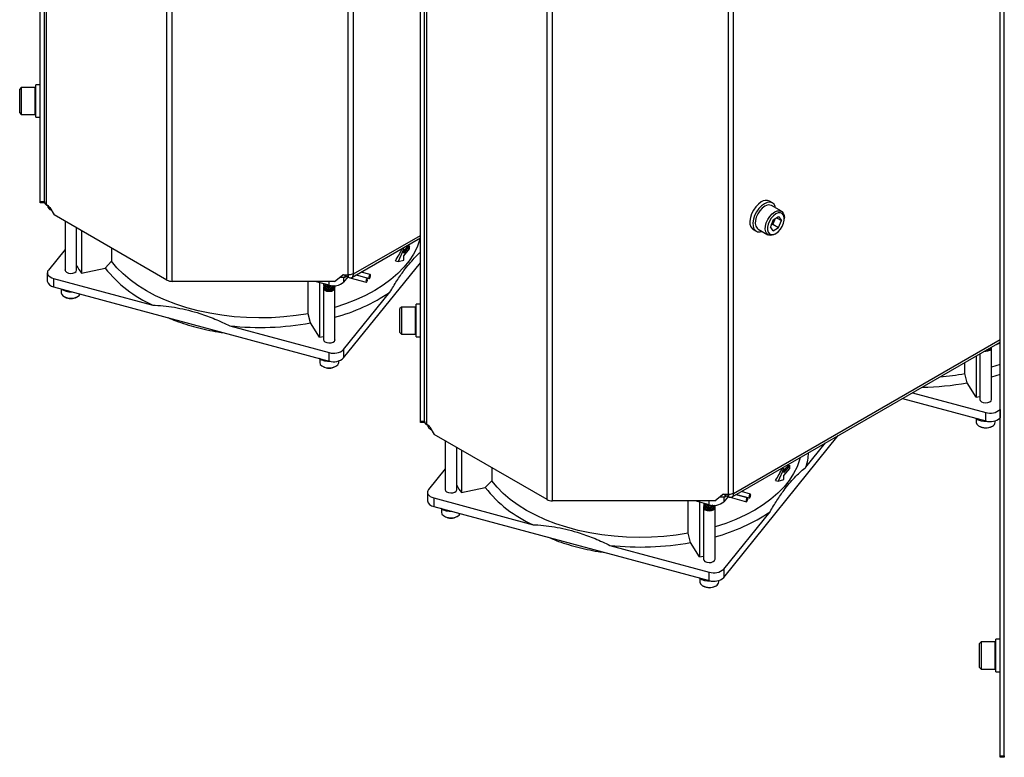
# Model space of a CAD drawing. Header units: millimetres. Extents: x 16 to 577, y 6 to 416.
# Tile 49 of 119: x 343 to 395, y 250 to 288. Entities that reach past the tile are written whole.
import ezdxf

# ---------------------------------------------------------------- set-up
doc = ezdxf.new("R2010")
doc.units = ezdxf.units.MM

msp = doc.modelspace()

# ---------------------------------------------------------------- linework, layer by layer
at = {"color": 7, "linetype": 'Continuous', "lineweight": 25}
for p, q in [((344.1332, 278.8444), (344.1332, 327.4286)), ((344.3475, 278.8444), (344.3475, 327.4286)), ((344.3484, 278.8213), (344.3484, 327.2888)), ((344.4635, 278.6609), (344.4635, 327.1284)), ((350.7966, 274.7133), (350.7966, 323.764)), ((351.0744, 274.6468), (351.0744, 323.6976)), ((360.6128, 275.034), (360.6128, 323.2974)), ((360.335, 274.9968), (360.335, 323.231)), ((364.1343, 267.2981), (364.1343, 315.8823)), ((364.3486, 267.2981), (364.3486, 315.8823)), ((364.3494, 267.2749), (364.3494, 315.7424)), ((364.4645, 267.1145), (364.4645, 315.5821)), ((370.7976, 263.1669), (370.7976, 312.2177)), ((371.0754, 263.1005), (371.0754, 312.1513)), ((380.336, 263.4504), (380.336, 311.6847)), ((380.6138, 263.4877), (380.6138, 311.7511)), ((394.6409, 249.687), (394.6409, 298.2712)), ((394.8552, 249.687), (394.8552, 298.2712)), ((394.856, 249.6638), (394.856, 298.1314)), ((344.1332, 284.9876), (343.9047, 284.9876)), ((343.9047, 283.2733), (343.9047, 284.9876)), ((343.1332, 284.8447), (343.0475, 284.759)), ((343.0475, 283.6263), (343.0475, 284.759)), ((343.869, 284.8447), (343.1332, 284.8447)), ((343.1332, 284.8447), (343.1332, 283.5576)), ((343.869, 283.5576), (343.869, 284.8447)), ((344.3484, 284.559), (344.3475, 284.559)), ((343.0475, 283.5019), (343.0475, 283.6263)), ((343.0475, 283.5019), (343.1332, 283.4162)), ((343.1332, 283.5576), (343.1332, 283.4162)), ((343.1332, 283.4162), (343.869, 283.4162)), ((343.869, 283.4162), (343.869, 283.5576)), ((344.3475, 283.7019), (344.3484, 283.7019)), ((343.9047, 283.2733), (344.1332, 283.2733)), ((344.1332, 278.8444), (344.3475, 278.8444)), ((344.1332, 278.7761), (344.1332, 278.8444)), ((344.3475, 278.7761), (344.1332, 278.7761)), ((344.3475, 278.8444), (344.3475, 278.7761)), ((382.6598, 278.7709), (382.4982, 278.8642)), ((344.4635, 278.6609), (344.5645, 278.6026)), ((344.4904, 278.6454), (344.4904, 278.6453)), ((344.5674, 278.6009), (344.4904, 278.6453)), ((344.6359, 278.5272), (344.8589, 278.141)), ((383.1339, 278.3322), (382.6136, 278.6326)), ((350.7966, 274.7133), (344.8589, 278.141)), ((345.4339, 277.8091), (345.4339, 275.2174)), ((382.6916, 277.8861), (382.5458, 277.5103)), ((382.6801, 277.6461), (382.6213, 277.705)), ((382.7968, 277.9469), (382.6801, 277.6461)), ((382.6916, 277.8861), (382.9832, 278.0544)), ((382.8764, 277.9928), (383.129, 277.847)), ((382.9832, 278.0544), (383.129, 277.847)), ((382.9832, 277.4712), (383.129, 277.847)), ((383.2818, 277.9352), (383.2818, 278.0052)), ((346.0416, 275.2174), (346.0416, 277.4582)), ((346.2913, 277.3141), (346.2913, 275.082)), ((381.6411, 277.3795), (381.8027, 277.2862)), ((381.8994, 277.3954), (382.4196, 277.095)), ((382.6916, 277.3029), (382.5458, 277.5103)), ((382.6801, 277.6461), (382.5749, 277.5854)), ((382.6801, 277.6461), (382.9832, 277.4712)), ((382.6916, 277.3029), (382.9832, 277.4712)), ((360.5314, 274.8542), (364.1343, 276.9341)), ((360.6128, 275.034), (364.1343, 277.0669)), ((382.7768, 277.1304), (382.8374, 277.1654)), ((345.4339, 276.3306), (344.5554, 275.2431)), ((347.8831, 276.3951), (347.8831, 275.7081)), ((363.2617, 276.3495), (362.9598, 275.6841)), ((363.1836, 276.3705), (363.2617, 276.3495)), ((363.5636, 276.5074), (363.2617, 276.1337)), ((363.2617, 275.982), (363.5636, 276.3558)), ((363.2617, 276.1337), (363.2617, 276.3495)), ((363.4964, 276.5255), (363.5636, 276.5074)), ((363.5636, 276.3558), (363.5636, 276.5074)), ((347.8831, 275.7081), (347.5471, 275.3458)), ((360.0921, 270.6174), (364.1343, 275.6216)), ((362.8161, 275.7228), (362.9598, 275.6841)), ((362.9598, 275.6841), (363.2617, 275.7662)), ((363.2617, 275.7662), (363.2617, 275.982)), ((344.5018, 275.1037), (344.5018, 274.6604)), ((346.2913, 275.082), (347.5471, 275.3458)), ((361.4918, 275.009), (361.0197, 275.1361)), ((344.8318, 274.8047), (344.8318, 274.3614)), ((344.8318, 274.8047), (350.0598, 273.3973)), ((359.6207, 274.6468), (351.0744, 274.6468)), ((358.2277, 272.9433), (358.2277, 274.6468)), ((359.3327, 274.4473), (358.5913, 274.6468)), ((359.3327, 274.4473), (359.3327, 274.6468)), ((359.6207, 274.6468), (360.0284, 274.9797)), ((360.1478, 274.853), (359.8732, 274.853)), ((360.0789, 274.9968), (360.335, 274.9968)), ((360.3163, 274.8844), (360.0921, 274.6068)), ((360.0921, 274.853), (360.0921, 274.6068)), ((360.1478, 274.9968), (360.1478, 274.853)), ((360.2087, 274.8882), (360.1478, 274.853)), ((360.2087, 274.8882), (360.2087, 274.9968)), ((360.3057, 274.8712), (360.3864, 274.8495)), ((360.3097, 274.9968), (360.3097, 274.8882)), ((360.3097, 274.8882), (360.335, 274.8736)), ((360.335, 274.9968), (360.335, 274.8736)), ((360.4264, 274.8387), (361.2851, 274.6075)), ((360.6116, 275.0055), (360.5584, 275.0363)), ((361.3408, 274.8145), (360.7419, 274.9757)), ((360.7576, 274.9847), (361.4361, 274.8021)), ((344.8318, 274.3614), (359.3327, 270.4579)), ((345.2377, 274.2401), (345.2377, 274.0476)), ((358.8222, 274.5847), (358.8222, 271.7087)), ((359.0285, 274.2992), (359.0285, 271.5578)), ((359.0466, 274.5129), (359.0466, 274.5027)), ((359.0466, 274.4313), (359.0466, 274.421)), ((359.0466, 274.3496), (359.0466, 274.3394)), ((359.238, 274.198), (359.2275, 274.2011)), ((359.6181, 274.3802), (359.6181, 274.3904)), ((359.6277, 274.4178), (359.6277, 274.3405)), ((359.6362, 271.5578), (359.6362, 274.2992)), ((360.0921, 271.0607), (362.53, 274.0788)), ((345.3841, 273.8436), (345.4195, 273.8231)), ((346.056, 273.8231), (346.0913, 273.8436)), ((363.1343, 273.2984), (363.0486, 273.2127)), ((363.0486, 272.08), (363.0486, 273.2127)), ((363.87, 273.2984), (363.1343, 273.2984)), ((363.1343, 273.2984), (363.1343, 272.0112)), ((363.87, 272.0112), (363.87, 273.2984)), ((364.1343, 273.4412), (363.9057, 273.4412)), ((363.9057, 271.727), (363.9057, 273.4412)), ((358.35, 272.4577), (358.2277, 272.9433)), ((364.3494, 273.0127), (364.3486, 273.0127)), ((354.1047, 272.3085), (359.3327, 270.9011)), ((358.8222, 271.7087), (358.35, 272.4577)), ((363.0486, 271.9555), (363.0486, 272.08)), ((363.1343, 272.0112), (363.1343, 271.8698)), ((363.87, 271.8698), (363.87, 272.0112)), ((364.3486, 272.1555), (364.3494, 272.1555)), ((363.0486, 271.9555), (363.1343, 271.8698)), ((363.1343, 271.8698), (363.87, 271.8698)), ((363.9057, 271.727), (364.1343, 271.727)), ((380.6138, 263.4877), (394.6409, 271.5853)), ((360.0921, 271.0607), (360.0921, 270.6174)), ((380.5324, 263.3078), (394.6409, 271.4525)), ((394.1834, 268.4088), (394.1834, 271.1502)), ((358.8323, 270.5805), (358.8323, 270.388)), ((359.3327, 270.4579), (359.3327, 270.9011)), ((359.8323, 270.388), (359.8323, 270.4625)), ((393.3694, 270.7185), (393.3694, 268.5597)), ((393.5757, 270.8376), (393.5757, 268.4088)), ((358.9787, 270.184), (359.0141, 270.1636)), ((359.6506, 270.1636), (359.686, 270.184)), ((392.7749, 269.7943), (392.7749, 270.3753)), ((394.6409, 270.2779), (394.1834, 270.1296)), ((392.8972, 269.3087), (392.7749, 269.7943)), ((393.3694, 268.5597), (392.8972, 269.3087)), ((389.5038, 268.4869), (393.8799, 267.3089)), ((390.0274, 268.7892), (393.8799, 267.7521)), ((394.6393, 267.9117), (394.6409, 267.9136)), ((394.6393, 267.9117), (394.6393, 267.4684)), ((393.3796, 267.4315), (393.3796, 267.239)), ((393.8799, 267.3089), (393.8799, 267.7521)), ((394.6393, 267.4684), (394.6409, 267.4704)), ((364.1343, 267.2981), (364.3486, 267.2981)), ((364.1343, 267.2297), (364.1343, 267.2981)), ((364.3486, 267.2297), (364.1343, 267.2297)), ((364.3486, 267.2981), (364.3486, 267.2297)), ((364.4645, 267.1145), (364.5655, 267.0562)), ((364.4914, 267.099), (364.4914, 267.099)), ((364.5684, 267.0545), (364.4914, 267.099)), ((364.6369, 266.9808), (364.8599, 266.5947)), ((393.526, 267.035), (393.5613, 267.0145)), ((394.1978, 267.0145), (394.2332, 267.035)), ((394.3796, 267.239), (394.3796, 267.3135)), ((370.7976, 263.1669), (364.8599, 266.5947)), ((380.0931, 259.0711), (386.1217, 266.5344)), ((365.4349, 266.2627), (365.4349, 263.6711)), ((366.0426, 263.6711), (366.0426, 265.9119)), ((384.4171, 264.8675), (385.4508, 266.1471)), ((366.2923, 265.7678), (366.2923, 263.5356)), ((365.4349, 264.7843), (364.5564, 263.6967)), ((367.8841, 264.8488), (367.8841, 264.1617)), ((383.2627, 264.8031), (382.9609, 264.1378)), ((383.1847, 264.8242), (383.2627, 264.8031)), ((383.5646, 264.9611), (383.2627, 264.5873)), ((383.2627, 264.4357), (383.5646, 264.8094)), ((383.2627, 264.5873), (383.2627, 264.8031)), ((383.4974, 264.9791), (383.5646, 264.9611)), ((383.5646, 264.8094), (383.5646, 264.9611)), ((383.2627, 264.2199), (383.2627, 264.4357)), ((366.2923, 263.5356), (367.5481, 263.7995)), ((367.8841, 264.1617), (367.5481, 263.7995)), ((382.8171, 264.1765), (382.9609, 264.1378)), ((382.9609, 264.1378), (383.2627, 264.2199)), ((364.5029, 263.5573), (364.5029, 263.1141)), ((364.8328, 263.2583), (364.8328, 262.8151)), ((364.8328, 263.2583), (370.0608, 261.851)), ((379.6217, 263.1005), (380.0294, 263.4333)), ((380.1488, 263.3067), (379.8742, 263.3067)), ((380.0799, 263.4504), (380.336, 263.4504)), ((380.3173, 263.3381), (380.0931, 263.0605)), ((380.0931, 263.3067), (380.0931, 263.0605)), ((380.1488, 263.4504), (380.1488, 263.3067)), ((380.2097, 263.3419), (380.1488, 263.3067)), ((380.2097, 263.3419), (380.2097, 263.4504)), ((380.3067, 263.3249), (380.3874, 263.3031)), ((380.3108, 263.4504), (380.3108, 263.3419)), ((380.3108, 263.3419), (380.336, 263.3273)), ((380.336, 263.4504), (380.336, 263.3273)), ((380.4274, 263.2924), (381.2862, 263.0612)), ((380.6127, 263.4592), (380.5594, 263.4899)), ((381.3419, 263.2681), (380.7429, 263.4293)), ((380.7586, 263.4384), (381.4371, 263.2557)), ((381.4928, 263.4627), (381.0208, 263.5897)), ((364.8328, 262.8151), (379.3337, 258.9115)), ((365.2387, 262.6938), (365.2387, 262.5013)), ((379.6217, 263.1005), (371.0754, 263.1005)), ((378.2287, 261.397), (378.2287, 263.1005)), ((379.3337, 262.9009), (378.5923, 263.1005)), ((378.8232, 263.0383), (378.8232, 260.1624)), ((379.0295, 262.7529), (379.0295, 260.0115)), ((379.0477, 262.9666), (379.0477, 262.9564)), ((379.0477, 262.8849), (379.0477, 262.8747)), ((379.0477, 262.8033), (379.0477, 262.7931)), ((379.3337, 262.9009), (379.3337, 263.1005)), ((379.6191, 262.8339), (379.6191, 262.8441)), ((379.6287, 262.8714), (379.6287, 262.7942)), ((379.6372, 260.0115), (379.6372, 262.7529)), ((365.3851, 262.2972), (365.4205, 262.2768)), ((366.057, 262.2768), (366.0924, 262.2972)), ((379.2391, 262.6517), (379.2285, 262.6548)), ((380.0931, 259.5143), (382.531, 262.5324)), ((378.351, 260.9114), (378.2287, 261.397)), ((374.1057, 260.7621), (379.3337, 259.3548)), ((378.8232, 260.1624), (378.351, 260.9114)), ((379.3337, 258.9115), (379.3337, 259.3548)), ((380.0931, 259.5143), (380.0931, 259.0711)), ((378.8334, 259.0342), (378.8334, 258.8417)), ((378.9798, 258.6376), (379.0151, 258.6172)), ((379.6516, 258.6172), (379.687, 258.6376)), ((379.8334, 258.8417), (379.8334, 258.9162)), ((393.6409, 255.6873), (393.5552, 255.6016)), ((393.5552, 254.4689), (393.5552, 255.6016)), ((394.3766, 255.6873), (393.6409, 255.6873)), ((393.6409, 255.6873), (393.6409, 254.4001)), ((394.3766, 254.4001), (394.3766, 255.6873)), ((394.6409, 255.8302), (394.4123, 255.8302)), ((394.4123, 254.1159), (394.4123, 255.8302)), ((394.856, 255.4016), (394.8552, 255.4016)), ((393.5552, 254.3444), (393.5552, 254.4689)), ((393.6409, 254.4001), (393.6409, 254.2587)), ((394.3766, 254.2587), (394.3766, 254.4001)), ((394.8552, 254.5444), (394.856, 254.5444)), ((393.5552, 254.3444), (393.6409, 254.2587)), ((393.6409, 254.2587), (394.3766, 254.2587)), ((394.4123, 254.1159), (394.6409, 254.1159)), ((394.6409, 249.687), (394.8552, 249.687)), ((394.6409, 249.6187), (394.6409, 249.687)), ((394.8552, 249.6187), (394.6409, 249.6187)), ((394.8552, 249.687), (394.8552, 249.6187))]:
    msp.add_line(p, q, dxfattribs=at)
at = {"color": 7, "linetype": 'Continuous', "lineweight": 25, "flags": 128}
for points in [[(382.0697, 278.8217), (381.9189, 278.7127), (381.7777, 278.5666), (381.6548, 278.3925), (381.5579, 278.2014), (381.4932, 278.0054), (381.4648, 277.8166), (381.4743, 277.647), (381.5212, 277.5073), (381.6027, 277.4061), (381.6411, 277.3795)], [(382.8253, 278.5104), (382.8077, 278.5776), (382.743, 278.699), (382.6462, 278.7783), (382.5233, 278.8104), (382.382, 278.7935), (382.2313, 278.7284)], [(382.2313, 278.7284), (382.0805, 278.6194), (381.9393, 278.4733), (381.8164, 278.2992), (381.7195, 278.1081), (381.6549, 277.9121), (381.6264, 277.7233), (381.6359, 277.5537), (381.6829, 277.414), (381.7643, 277.3128), (381.875, 277.2567), (382.0082, 277.249), (382.1111, 277.2732)], [(382.2565, 278.5972), (382.1203, 278.4969), (381.9941, 278.3608), (381.8874, 278.199), (381.8081, 278.0234), (381.762, 277.8472), (381.7526, 277.6833), (381.7806, 277.5439), (381.8439, 277.4394), (381.8994, 277.3954)], [(382.7768, 277.1304), (382.708, 277.0961), (382.5755, 277.0625), (382.458, 277.0772), (382.3641, 277.1391), (382.3008, 277.2436), (382.2729, 277.3829), (382.2822, 277.5468), (382.3283, 277.7231), (382.4076, 277.8986), (382.5143, 278.0605), (382.6405, 278.1966), (382.7768, 278.2969), (382.7768, 278.2969)], [(382.8374, 278.1919), (382.7121, 278.0988), (382.5971, 277.9717), (382.5015, 277.8208), (382.4331, 277.6585), (382.3974, 277.4977), (382.3974, 277.3516), (382.4331, 277.232), (382.5015, 277.1486), (382.5971, 277.1082), (382.7121, 277.1139), (382.8374, 277.1654), (382.9626, 277.2585), (383.0777, 277.3856), (383.1733, 277.5365), (383.2417, 277.6988), (383.2773, 277.8596), (383.2773, 278.0057), (383.2417, 278.1253), (383.1733, 278.2087), (383.0777, 278.2492), (382.9626, 278.2434), (382.8374, 278.1919)], [(382.7768, 278.2969), (382.913, 278.3539), (383.0392, 278.3635), (383.1459, 278.3248), (383.2252, 278.2409), (383.2713, 278.1178), (383.2818, 278.0052)], [(364.1164, 276.9237), (364.087, 276.8155), (363.9536, 276.4453), (363.7712, 276.0822), (363.541, 275.7282), (363.2642, 275.3855), (362.9425, 275.0562), (362.5778, 274.7421), (362.1723, 274.4452), (361.7285, 274.1671), (361.2488, 273.9096), (360.7363, 273.6742), (360.1938, 273.4623), (359.6362, 273.2786)], [(358.2277, 272.9433), (357.5928, 272.8448), (356.9467, 272.7748), (356.2931, 272.7339), (355.6359, 272.7223), (354.9792, 272.7401), (354.3269, 272.7871), (353.6827, 272.863), (353.0507, 272.9675), (352.4345, 273.0998), (351.8379, 273.2593), (351.2645, 273.4449), (350.7176, 273.6555), (350.2005, 273.8899), (349.7164, 274.1467), (349.2681, 274.4242), (348.8583, 274.721), (348.4894, 275.0352), (348.1637, 275.3649), (347.8831, 275.7081)], [(344.5554, 275.2431), (344.5182, 275.1821), (344.5024, 275.118), (344.5085, 275.0535), (344.5363, 274.9908), (344.5847, 274.9325), (344.652, 274.8808), (344.7354, 274.8376), (344.8318, 274.8047)], [(345.4339, 275.2691), (345.4309, 275.251), (345.4491, 275.1826), (345.5113, 275.1235), (345.6079, 275.0826)], [(345.6079, 275.0826), (345.7243, 275.0661), (345.8428, 275.0767), (345.9452, 275.1125), (346.0161, 275.1683), (346.0446, 275.2355), (346.0416, 275.2691)], [(360.335, 274.8736), (360.3861, 274.8496), (360.4354, 274.8373), (360.4813, 274.8373), (360.5223, 274.8494), (360.5568, 274.8732), (360.5838, 274.9081), (360.6023, 274.9527), (360.6116, 275.0055)], [(361.2677, 274.6549), (361.2712, 274.6257), (361.281, 274.6095), (361.2957, 274.6087), (361.313, 274.6235), (361.3303, 274.6516), (361.345, 274.6888), (361.3548, 274.7293), (361.3583, 274.7671), (361.3548, 274.7963), (361.345, 274.8125), (361.3303, 274.8133), (361.313, 274.7985), (361.2957, 274.7704), (361.281, 274.7332), (361.2712, 274.6927), (361.2677, 274.6549)], [(361.4186, 274.8495), (361.4221, 274.8203), (361.4319, 274.804), (361.4466, 274.8033), (361.4639, 274.8181), (361.4813, 274.8462), (361.4959, 274.8833), (361.5058, 274.9239), (361.5092, 274.9616), (361.5058, 274.9908), (361.4959, 275.0071), (361.4813, 275.0078), (361.4639, 274.993), (361.4466, 274.9649), (361.4319, 274.9278), (361.4221, 274.8872), (361.4186, 274.8495)], [(359.0604, 274.3775), (359.0516, 274.3664), (359.0285, 274.2992), (359.0516, 274.2321), (359.1175, 274.1752), (359.2161, 274.1372), (359.3323, 274.1238), (359.4486, 274.1372), (359.5472, 274.1752), (359.6131, 274.2321), (359.6362, 274.2992), (359.6144, 274.3644)], [(345.2377, 274.0476), (345.2624, 273.9581), (345.3385, 273.8739), (345.4578, 273.8084), (345.6075, 273.7689), (345.7713, 273.7596), (345.9315, 273.7815), (346.0707, 273.8323), (346.1737, 273.9063), (346.2262, 273.986)], [(358.8222, 271.7087), (358.9242, 271.7277), (359.0259, 271.7474), (359.0285, 271.7479)], [(359.0285, 271.6096), (359.0255, 271.5914), (359.0437, 271.523), (359.1059, 271.4639), (359.2025, 271.423)], [(359.2025, 271.423), (359.3189, 271.4065), (359.4374, 271.4171), (359.5398, 271.453), (359.6107, 271.5088), (359.6392, 271.576), (359.6362, 271.6096)], [(393.8195, 270.9783), (393.8796, 270.9748), (393.9958, 270.9882), (394.0944, 271.0262), (394.1603, 271.0831), (394.1834, 271.1502), (394.1774, 271.1849)], [(393.885, 271.0161), (393.9862, 271.0295), (394.0726, 271.0666)], [(358.8323, 270.388), (358.8328, 270.3761), (358.8665, 270.2831), (358.9508, 270.2015), (359.0764, 270.1401), (359.2297, 270.1055), (359.3942, 270.1016), (359.5519, 270.1287), (359.6859, 270.1839)], [(394.6409, 269.7473), (394.1845, 269.607), (394.1834, 269.6067)], [(393.3694, 268.5597), (393.4714, 268.5787), (393.5731, 268.5984), (393.5757, 268.5989)], [(393.5757, 268.4606), (393.5727, 268.4424), (393.5909, 268.374), (393.6531, 268.3149), (393.7498, 268.274)], [(393.7498, 268.274), (393.8662, 268.2575), (393.9846, 268.2681), (394.0871, 268.304), (394.1579, 268.3598), (394.1864, 268.427), (394.1834, 268.4606)], [(393.3796, 267.239), (393.38, 267.2271), (393.4138, 267.1341), (393.498, 267.0525), (393.6236, 266.9911), (393.777, 266.9565), (393.9414, 266.9526), (394.0992, 266.9797), (394.2331, 267.0349)], [(384.1174, 265.3774), (384.088, 265.2692), (383.9546, 264.899), (383.7723, 264.5358), (383.542, 264.1819), (383.2652, 263.8392), (382.9435, 263.5098), (382.5788, 263.1958), (382.1734, 262.8988), (381.7295, 262.6208), (381.2498, 262.3633), (380.7373, 262.1279), (380.1948, 261.916), (379.6372, 261.7323)], [(365.4349, 263.7228), (365.4319, 263.7047), (365.4501, 263.6363), (365.5123, 263.5771), (365.6089, 263.5362)], [(365.6089, 263.5362), (365.7254, 263.5198), (365.8438, 263.5303), (365.9463, 263.5662), (366.0171, 263.622), (366.0456, 263.6892), (366.0426, 263.7228)], [(378.2287, 261.397), (377.5939, 261.2984), (376.9477, 261.2285), (376.2941, 261.1876), (375.637, 261.176), (374.9802, 261.1937), (374.3279, 261.2407), (373.6837, 261.3167), (373.0517, 261.4211), (372.4356, 261.5535), (371.839, 261.7129), (371.2655, 261.8985), (370.7186, 262.1092), (370.2015, 262.3435), (369.7174, 262.6003), (369.2691, 262.8779), (368.8593, 263.1747), (368.4904, 263.4888), (368.1647, 263.8185), (367.8841, 264.1617)], [(364.5564, 263.6967), (364.5192, 263.6357), (364.5034, 263.5717), (364.5095, 263.5071), (364.5373, 263.4445), (364.5858, 263.3862), (364.653, 263.3345), (364.7364, 263.2913), (364.8328, 263.2583)], [(380.336, 263.3273), (380.3871, 263.3033), (380.4364, 263.291), (380.4824, 263.2909), (380.5233, 263.303), (380.5578, 263.3269), (380.5848, 263.3617), (380.6033, 263.4063), (380.6127, 263.4592)], [(381.2687, 263.1086), (381.2722, 263.0794), (381.282, 263.0632), (381.2967, 263.0624), (381.314, 263.0772), (381.3313, 263.1053), (381.346, 263.1424), (381.3558, 263.183), (381.3593, 263.2207), (381.3558, 263.2499), (381.346, 263.2662), (381.3313, 263.2669), (381.314, 263.2521), (381.2967, 263.224), (381.282, 263.1869), (381.2722, 263.1463), (381.2687, 263.1086)], [(381.4197, 263.3032), (381.4231, 263.2739), (381.4329, 263.2577), (381.4476, 263.2569), (381.465, 263.2717), (381.4823, 263.2998), (381.497, 263.337), (381.5068, 263.3775), (381.5102, 263.4153), (381.5068, 263.4445), (381.497, 263.4607), (381.4823, 263.4615), (381.465, 263.4467), (381.4476, 263.4186), (381.4329, 263.3814), (381.4231, 263.3409), (381.4197, 263.3032)], [(379.0614, 262.8311), (379.0526, 262.82), (379.0295, 262.7529), (379.0526, 262.6858), (379.1185, 262.6289), (379.2171, 262.5908), (379.3334, 262.5775), (379.4496, 262.5908), (379.5482, 262.6289), (379.6141, 262.6858), (379.6372, 262.7529), (379.6155, 262.8181)], [(365.2387, 262.5013), (365.2634, 262.4118), (365.3395, 262.3275), (365.4589, 262.2621), (365.6085, 262.2226), (365.7723, 262.2133), (365.9325, 262.2352), (366.0717, 262.2859), (366.1748, 262.36), (366.2272, 262.4397)], [(378.8232, 260.1624), (378.9252, 260.1814), (379.0269, 260.201), (379.0295, 260.2015)], [(379.0295, 260.0632), (379.0265, 260.0451), (379.0447, 259.9767), (379.1069, 259.9176), (379.2036, 259.8766)], [(379.2036, 259.8766), (379.32, 259.8602), (379.4384, 259.8707), (379.5409, 259.9066), (379.6117, 259.9624), (379.6402, 260.0296), (379.6372, 260.0632)], [(378.8334, 258.8417), (378.8338, 258.8298), (378.8676, 258.7368), (378.9518, 258.6551), (379.0774, 258.5937), (379.2308, 258.5592), (379.3952, 258.5553), (379.553, 258.5824), (379.6869, 258.6376)]]:
    msp.add_lwpolyline(points, dxfattribs=at)
at = {"color": 7, "linetype": 'Continuous', "lineweight": 25}
for centre, radius, start, end in [((343.869, 284.809), 0.0357, 0, 90), ((343.869, 283.4519), 0.0357, 270, 360), ((344.545, 278.8409), 0.1976, 185.6948, 245.62534), ((382.3186, 278.4926), 0.4127, 64.20553, 127.10493), ((344.8119, 278.6921), 0.3143, 189.80718, 251.65091), ((344.4554, 278.4277), 0.2061, 28.85561, 58.04533), ((382.4654, 278.309), 0.3559, 65.38103, 125.92943), ((359.882, 279.2592), 4.5318, 318.22596, 322.89813), ((350.1362, 277.8325), 4.7275, 209.98719, 215.57846), ((352.7279, 279.4325), 6.5986, 218.26624, 246.14994), ((344.8703, 274.7355), 0.376, 191.51924, 264.11752), ((351.063, 275.2136), 0.5669, 241.95976, 271.1441), ((359.5729, 275.191), 0.7815, 252.10181, 311.63042), ((360.0778, 274.9166), 0.0802, 89.26489, 128.10848), ((360.2592, 274.7907), 0.1098, 62.60967, 117.39033), ((360.3403, 275.6076), 0.6108, 269.49953, 290.84037), ((345.7196, 274.991), 0.8902, 235.34056, 274.52642), ((359.3363, 274.5132), 0.3525, 227.13936, 302.43347), ((357.0269, 282.2887), 9.8837, 285.3078, 303.83374), ((345.7377, 274.4098), 0.6675, 241.52331, 298.47669), ((363.87, 273.2627), 0.0357, 0, 90), ((355.7016, 287.3363), 15.1124, 263.93409, 280.09291), ((363.87, 271.9055), 0.0357, 270, 360), ((359.5729, 271.6449), 0.7815, 252.10181, 311.63042), ((394.244, 271.8297), 0.5438, 284.9467, 315.04792), ((359.3083, 271.3075), 0.8672, 234.76894, 275.50814), ((359.5729, 271.2016), 0.7815, 252.10181, 311.63042), ((359.3323, 270.7641), 0.6796, 242.07844, 297.91618), ((359.5925, 270.4055), 0.2404, 292.84859, 355.83127), ((390.3018, 283.6433), 14.068, 274.77855, 280.12499), ((390.2719, 283.9764), 14.9008, 270.98259, 280.14755), ((394.1201, 268.4958), 0.7815, 252.10181, 311.63042), ((393.8555, 268.1585), 0.8672, 234.76894, 275.50814), ((394.1201, 268.0526), 0.7815, 252.10181, 311.63042), ((364.546, 267.2945), 0.1976, 185.6948, 245.62534), ((364.8129, 267.1458), 0.3144, 189.81907, 251.6496), ((364.4564, 266.8814), 0.2061, 28.85561, 58.04533), ((393.8796, 267.6151), 0.6796, 242.07844, 297.91618), ((394.1397, 267.2565), 0.2404, 292.84859, 355.83127), ((381.5107, 265.8005), 3.0525, 342.20285, 356.83742), ((379.883, 267.7129), 4.5318, 318.22596, 322.89813), ((370.1373, 266.2862), 4.7275, 209.98719, 215.57846), ((372.7289, 267.8861), 6.5986, 218.26624, 246.14994), ((380.0789, 263.3703), 0.0802, 89.26489, 128.10848), ((380.2602, 263.2444), 0.1098, 62.60967, 117.39033), ((380.3413, 264.0613), 0.6108, 269.49953, 290.84037), ((364.8713, 263.1891), 0.376, 191.51924, 264.11752), ((365.7207, 263.4446), 0.8902, 235.34056, 274.52642), ((371.0641, 263.6672), 0.5669, 241.95976, 271.1441), ((379.3373, 262.9668), 0.3525, 227.13936, 302.43347), ((379.5739, 263.6446), 0.7815, 252.10181, 311.63042), ((365.7387, 262.8635), 0.6675, 241.52331, 298.47669), ((377.0279, 270.7424), 9.8837, 285.3078, 303.83374), ((375.7026, 275.7899), 15.1124, 263.93409, 280.09291), ((379.3093, 259.7612), 0.8672, 234.76894, 275.50814), ((379.5739, 260.0985), 0.7815, 252.10181, 311.63042), ((379.5739, 259.6552), 0.7815, 252.10181, 311.63042), ((379.3334, 259.2177), 0.6796, 242.07844, 297.91618), ((379.5936, 258.8592), 0.2404, 292.84859, 355.83127), ((394.3766, 255.6516), 0.0357, 0, 90), ((394.3766, 254.2944), 0.0357, 270, 360)]:
    msp.add_arc(centre, radius, start, end, dxfattribs=at)
for centre, major_axis, ratio, start_param, end_param in [((355.7047, 278.9064), (7.0487, 5.7162), 0.8310255, 5.1104943, 5.1949843), ((360.335, 275.1944), (0.2778, 0.4811), 0.5773346, 4.6963267, 4.7124296), ((375.7057, 267.3601), (7.0487, 5.7162), 0.8310255, 5.1104943, 5.1949843), ((380.336, 263.6481), (0.2778, 0.4811), 0.5773346, 4.6963267, 4.7124296)]:
    msp.add_ellipse(centre, major_axis=major_axis, ratio=ratio, start_param=start_param, end_param=end_param, dxfattribs=at)
for points, knots in [([(362.53, 274.0788), (362.6505, 274.2806), (362.8927, 274.686), (363.3219, 275.3053), (363.7231, 275.784), (364.0129, 276.0783), (364.1192, 276.1673), (364.1343, 276.1799)], [0, 0, 0, 0, 0.2290819, 0.4601745, 0.7984912, 0.9715381, 1, 1, 1, 1]), ([(360.5576, 275.0367), (360.5642, 275.0388), (360.5772, 275.0429), (360.5936, 275.041), (360.6035, 275.0344), (360.6072, 275.0282), (360.6083, 275.0263)], [0, 0, 0, 0, 0.2923149, 0.5847675, 0.874728, 1, 1, 1, 1]), ([(360.6083, 275.0263), (360.61, 275.0213), (360.6122, 275.015), (360.6117, 275.0072), (360.6116, 275.0055)], [0, 0, 0, 0, 0.78351766, 1, 1, 1, 1]), ([(359.5178, 274.4197), (359.4932, 274.4072), (359.4395, 274.3798), (359.3317, 274.3649), (359.2202, 274.3716), (359.1256, 274.4037), (359.0596, 274.4534), (359.0511, 274.493), (359.0469, 274.5129)], [0, 0, 0, 0, 0.1428681, 0.310938, 0.4859368, 0.656454, 0.8269713, 1, 1, 1, 1]), ([(359.5413, 274.4234), (359.5391, 274.4212), (359.5165, 274.3989), (359.4423, 274.3727), (359.3328, 274.354), (359.2199, 274.3616), (359.1257, 274.3934), (359.0596, 274.4432), (359.0511, 274.4828), (359.0469, 274.5027)], [0, 0, 0, 0, 0.0184101, 0.1836378, 0.3437134, 0.5103883, 0.6727949, 0.8352015, 1, 1, 1, 1]), ([(359.6062, 274.4225), (359.598, 274.4084), (359.5816, 274.3803), (359.5276, 274.3372), (359.4446, 274.3003), (359.3322, 274.2829), (359.2201, 274.2901), (359.1257, 274.322), (359.0596, 274.3717), (359.0511, 274.4113), (359.0469, 274.4313)], [0, 0, 0, 0, 0.0886938, 0.1762116, 0.3148771, 0.4492188, 0.5890989, 0.7253968, 0.8616947, 1, 1, 1, 1]), ([(359.6057, 274.4225), (359.6034, 274.4131), (359.5956, 274.3804), (359.5381, 274.3323), (359.4449, 274.2901), (359.3321, 274.2727), (359.2201, 274.2799), (359.1257, 274.3118), (359.0596, 274.3615), (359.0511, 274.4011), (359.0469, 274.4211)], [0, 0, 0, 0, 0.0554303, 0.1915192, 0.3276081, 0.4594534, 0.5967342, 0.7304995, 0.8642647, 1, 1, 1, 1]), ([(359.6178, 274.3904), (359.6179, 274.3901), (359.6229, 274.3744), (359.6087, 274.3424), (359.5821, 274.2995), (359.5277, 274.2555), (359.4446, 274.2187), (359.3322, 274.2012), (359.2201, 274.2084), (359.1257, 274.2403), (359.0596, 274.2901), (359.0511, 274.3297), (359.0469, 274.3496)], [0, 0, 0, 0, 0.0014325, 0.0860984, 0.1710375, 0.2506474, 0.3767834, 0.4989862, 0.626227, 0.7502094, 0.8741917, 1, 1, 1, 1]), ([(359.6179, 274.3802), (359.6179, 274.3799), (359.6227, 274.3571), (359.6009, 274.3106), (359.5404, 274.2504), (359.4443, 274.2085), (359.3323, 274.191), (359.2201, 274.1982), (359.1257, 274.2301), (359.0596, 274.2798), (359.0511, 274.3195), (359.0469, 274.3394)], [0, 0, 0, 0, 0.00145, 0.123758, 0.2500025, 0.3762471, 0.4985551, 0.6259054, 0.7499944, 0.8740834, 1, 1, 1, 1]), ([(359.3146, 274.4414), (359.2833, 274.4421), (359.2152, 274.4438), (359.1341, 274.4702), (359.1037, 274.4974), (359.0921, 274.5079)], [0, 0, 0, 0, 0.3443828, 0.7490711, 1, 1, 1, 1]), ([(359.5254, 274.2156), (359.5059, 274.207), (359.4638, 274.1884), (359.3841, 274.1757), (359.3031, 274.1784), (359.2581, 274.192), (359.238, 274.198)], [0, 0, 0, 0, 0.2361135, 0.510984, 0.782806, 1, 1, 1, 1]), ([(359.4234, 274.2095), (359.421, 274.2083), (359.3954, 274.1963), (359.3311, 274.1899), (359.2708, 274.1916), (359.2411, 274.1974), (359.238, 274.198)], [0, 0, 0, 0, 0.046563, 0.4877068, 0.9471174, 1, 1, 1, 1]), ([(359.6024, 274.2508), (359.585, 274.2399), (359.5625, 274.2259), (359.5322, 274.2175), (359.5254, 274.2156)], [0, 0, 0, 0, 0.7748306, 1, 1, 1, 1]), ([(359.6181, 274.308), (359.6162, 274.2922), (359.614, 274.2728), (359.6043, 274.2543), (359.6024, 274.2508)], [0, 0, 0, 0, 0.8084425, 1, 1, 1, 1]), ([(350.0598, 273.3973), (350.0974, 273.3956), (350.5149, 273.3764), (351.1387, 273.3041), (351.9294, 273.133), (352.5945, 272.942), (353.3244, 272.6773), (353.8438, 272.4318), (354.1047, 272.3085)], [0, 0, 0, 0, 0.0284401, 0.3157726, 0.4625918, 0.6094084, 0.8037972, 1, 1, 1, 1]), ([(350.8453, 272.7426), (350.9861, 272.6835), (351.2914, 272.5552), (351.7917, 272.3847), (352.336, 272.2264), (352.8999, 272.0938), (353.3989, 271.9968), (353.7135, 271.9547), (353.8307, 271.939)], [0, 0, 0, 0, 0.1571022, 0.3406944, 0.5242319, 0.7077176, 0.8911573, 1, 1, 1, 1]), ([(394.0726, 271.0666), (394.0532, 271.0582), (394.0112, 271.0401), (393.9518, 271.0276), (393.9166, 271.0299), (393.9097, 271.0303)], [0, 0, 0, 0, 0.4081915, 0.8833861, 1, 1, 1, 1]), ([(394.1496, 271.1018), (394.1322, 271.0909), (394.1097, 271.0769), (394.0794, 271.0685), (394.0726, 271.0666)], [0, 0, 0, 0, 0.7748306, 1, 1, 1, 1]), ([(394.1602, 271.175), (394.1622, 271.1697), (394.1702, 271.1489), (394.1608, 271.1237), (394.1514, 271.1053), (394.1496, 271.1018)], [0, 0, 0, 0, 0.21824149, 0.85024831, 1, 1, 1, 1]), ([(382.531, 262.5324), (382.6515, 262.7343), (382.8937, 263.1399), (383.3228, 263.7579), (383.7246, 264.2425), (384.0907, 264.6022), (384.2915, 264.7721), (384.3996, 264.8542), (384.4171, 264.8675)], [0, 0, 0, 0, 0.1944483, 0.3906032, 0.6777717, 0.8246565, 0.9715591, 1, 1, 1, 1]), ([(380.5587, 263.4904), (380.5652, 263.4924), (380.5783, 263.4966), (380.5946, 263.4946), (380.6045, 263.4881), (380.6082, 263.4818), (380.6093, 263.48)], [0, 0, 0, 0, 0.2923149, 0.5847675, 0.874728, 1, 1, 1, 1]), ([(380.6093, 263.48), (380.611, 263.475), (380.6132, 263.4686), (380.6127, 263.4609), (380.6127, 263.4592)], [0, 0, 0, 0, 0.78351766, 1, 1, 1, 1]), ([(379.5189, 262.8734), (379.4942, 262.8608), (379.4405, 262.8334), (379.3327, 262.8185), (379.2212, 262.8253), (379.1267, 262.8573), (379.0606, 262.907), (379.0522, 262.9466), (379.0479, 262.9666)], [0, 0, 0, 0, 0.1428681, 0.310938, 0.4859368, 0.656454, 0.8269713, 1, 1, 1, 1]), ([(379.5423, 262.8771), (379.5401, 262.8749), (379.5176, 262.8526), (379.4433, 262.8264), (379.3338, 262.8077), (379.2209, 262.8152), (379.1267, 262.8471), (379.0606, 262.8968), (379.0521, 262.9364), (379.0479, 262.9564)], [0, 0, 0, 0, 0.0184101, 0.1836378, 0.3437134, 0.5103883, 0.6727949, 0.8352015, 1, 1, 1, 1]), ([(379.6072, 262.8762), (379.599, 262.8621), (379.5826, 262.8339), (379.5286, 262.7909), (379.4456, 262.754), (379.3332, 262.7365), (379.2211, 262.7437), (379.1267, 262.7756), (379.0606, 262.8254), (379.0521, 262.865), (379.0479, 262.8849)], [0, 0, 0, 0, 0.0886938, 0.1762116, 0.3148771, 0.4492188, 0.5890989, 0.7253968, 0.8616947, 1, 1, 1, 1]), ([(379.6067, 262.8762), (379.6045, 262.8667), (379.5966, 262.8341), (379.5392, 262.7859), (379.4459, 262.7438), (379.3331, 262.7263), (379.2211, 262.7335), (379.1267, 262.7654), (379.0606, 262.8152), (379.0521, 262.8548), (379.0479, 262.8747)], [0, 0, 0, 0, 0.0554303, 0.1915192, 0.3276081, 0.4594534, 0.5967342, 0.7304995, 0.8642647, 1, 1, 1, 1]), ([(379.6188, 262.8441), (379.6189, 262.8438), (379.624, 262.8281), (379.6097, 262.796), (379.5831, 262.7531), (379.5288, 262.7091), (379.4456, 262.6724), (379.3332, 262.6549), (379.2211, 262.6621), (379.1267, 262.694), (379.0606, 262.7437), (379.0521, 262.7833), (379.0479, 262.8033)], [0, 0, 0, 0, 0.00143246, 0.08609836, 0.17103749, 0.25064739, 0.37678341, 0.49898624, 0.62622705, 0.75020935, 0.87419166, 1, 1, 1, 1]), ([(379.6189, 262.8339), (379.619, 262.8336), (379.6237, 262.8108), (379.6019, 262.7643), (379.5414, 262.7041), (379.4454, 262.6622), (379.3333, 262.6446), (379.2211, 262.6519), (379.1267, 262.6838), (379.0606, 262.7335), (379.0521, 262.7731), (379.0479, 262.7931)], [0, 0, 0, 0, 0.00145, 0.123758, 0.2500025, 0.3762471, 0.4985551, 0.6259054, 0.7499944, 0.8740834, 1, 1, 1, 1]), ([(379.3156, 262.895), (379.2843, 262.8958), (379.2162, 262.8974), (379.1351, 262.9239), (379.1047, 262.9511), (379.0931, 262.9615)], [0, 0, 0, 0, 0.3443828, 0.7490711, 1, 1, 1, 1]), ([(379.5264, 262.6693), (379.507, 262.6607), (379.4649, 262.642), (379.3851, 262.6294), (379.3041, 262.6321), (379.2591, 262.6457), (379.2391, 262.6517)], [0, 0, 0, 0, 0.2361135, 0.510984, 0.782806, 1, 1, 1, 1]), ([(379.6034, 262.7044), (379.586, 262.6936), (379.5635, 262.6796), (379.5332, 262.6712), (379.5264, 262.6693)], [0, 0, 0, 0, 0.7748306, 1, 1, 1, 1]), ([(379.6191, 262.7616), (379.6173, 262.7459), (379.615, 262.7264), (379.6053, 262.708), (379.6034, 262.7044)], [0, 0, 0, 0, 0.80844252, 1, 1, 1, 1]), ([(379.4244, 262.6632), (379.422, 262.662), (379.3964, 262.6499), (379.3321, 262.6435), (379.2718, 262.6453), (379.2421, 262.6511), (379.2391, 262.6517)], [0, 0, 0, 0, 0.046563, 0.4877068, 0.9471174, 1, 1, 1, 1]), ([(370.0608, 261.851), (370.0984, 261.8493), (370.5159, 261.83), (371.1397, 261.7578), (371.9304, 261.5866), (372.5956, 261.3957), (373.3255, 261.131), (373.8448, 260.8855), (374.1057, 260.7621)], [0, 0, 0, 0, 0.0284401, 0.3157726, 0.4625918, 0.6094084, 0.8037972, 1, 1, 1, 1]), ([(370.8463, 261.1963), (370.9871, 261.1371), (371.2925, 261.0089), (371.7927, 260.8384), (372.337, 260.68), (372.9009, 260.5475), (373.4, 260.4505), (373.7145, 260.4083), (373.8317, 260.3926)], [0, 0, 0, 0, 0.1571022, 0.3406944, 0.5242319, 0.7077176, 0.8911573, 1, 1, 1, 1])]:
    msp.add_open_spline(points, degree=3, knots=knots, dxfattribs=at)

doc.saveas('drawing.dxf')
